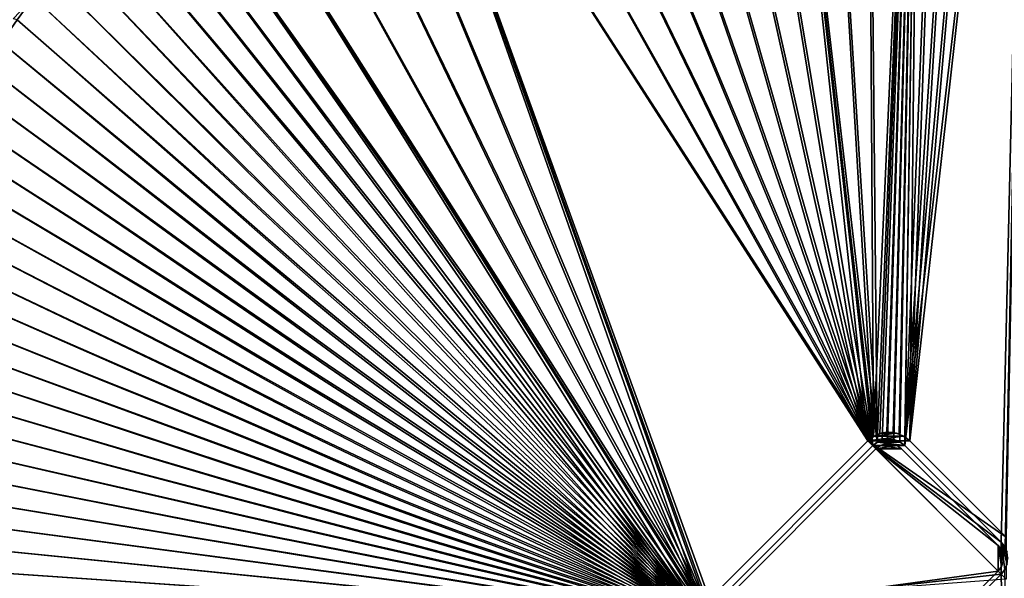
# Model space of a CAD drawing. Header units: metres. Extents: x 0 to 1400, y -1400 to 0.
# Tile 133 of 256: x 325 to 758, y -688 to -442. Entities that reach past the tile are written whole.
import ezdxf

# ---------------------------------------------------------------- set-up
doc = ezdxf.new("R2010")
doc.units = ezdxf.units.M

msp = doc.modelspace()

# ---------------------------------------------------------------- linework, layer by layer
at = {"layer": 'None'}
for points in [[(756.582703, -671.729858, -500.477753), (768.553894, -161.658218, -500.477753), (714.156311, -629.303467, -500.477753)], [(768.553894, -161.658218, -500.477753), (756.578674, -164.031845, -500.477753), (714.156311, -629.303467, -500.477753)], [(714.156311, -629.303467, -500.477753), (756.578674, -164.031845, -500.477753), (744.655518, -166.649155, -500.477753)], [(716.277588, -627.182129, -503.477753), (756.578674, -164.031845, -503.477753), (768.553894, -161.658218, -503.477753)], [(758.704041, -669.608582, -503.477753), (716.277588, -627.182129, -503.477753), (768.553894, -161.658218, -503.477753)], [(744.655457, -166.649185, -503.477753), (756.578674, -164.031845, -503.477753), (716.277588, -627.182129, -503.477753)], [(768.553894, -161.658218, -500.477753), (756.582703, -671.729858, -500.477753), (758.274048, -673.982178, -500.477753)], [(744.655518, -166.649155, -500.477753), (732.789001, -169.503555, -500.477753), (714.156311, -629.303467, -500.477753)], [(732.78894, -169.503632, -503.477753), (744.655457, -166.649185, -503.477753), (716.277588, -627.182129, -503.477753)], [(697.558228, -179.43895, -503.477753), (720.9823, -172.589844, -503.477753), (700.352417, -625.253845, -503.477753)], [(697.558289, -179.438873, -500.477753), (701.906128, -627.82019, -500.477753), (720.982361, -172.589752, -500.477753)], [(720.9823, -172.589844, -503.477753), (703.201111, -623.968323, -503.477753), (700.352417, -625.253845, -503.477753)], [(701.906128, -627.82019, -500.477753), (704.097412, -626.831299, -500.477753), (720.982361, -172.589752, -500.477753)], [(720.9823, -172.589844, -503.477753), (706.274292, -623.399841, -503.477753), (703.201111, -623.968323, -503.477753)], [(720.982361, -172.589752, -500.477753), (704.097412, -626.831299, -500.477753), (706.461426, -626.393982, -500.477753)], [(709.021973, -623.519592, -503.477753), (706.274292, -623.399841, -503.477753), (720.9823, -172.589844, -503.477753)], [(706.461426, -626.393982, -500.477753), (709.269348, -626.615967, -500.477753), (720.982361, -172.589752, -500.477753)], [(711.682922, -624.214722, -503.477753), (709.021973, -623.519592, -503.477753), (720.9823, -172.589844, -503.477753)], [(720.982361, -172.589752, -500.477753), (709.269348, -626.615967, -500.477753), (711.903992, -627.612122, -500.477753)], [(720.9823, -172.589844, -503.477753), (714.138062, -625.454041, -503.477753), (711.682922, -624.214722, -503.477753)], [(714.156311, -629.303467, -500.477753), (720.982361, -172.589752, -500.477753), (711.903992, -627.612122, -500.477753)], [(716.277588, -627.182129, -503.477753), (714.138062, -625.454041, -503.477753), (720.9823, -172.589844, -503.477753)], [(732.789001, -169.503555, -500.477753), (720.982361, -172.589752, -500.477753), (714.156311, -629.303467, -500.477753)], [(732.78894, -169.503632, -503.477753), (716.277588, -627.182129, -503.477753), (720.9823, -172.589844, -503.477753)], [(697.558289, -179.438873, -500.477753), (674.402405, -187.15921, -500.477753), (701.906128, -627.82019, -500.477753)], [(700.352417, -625.253845, -503.477753), (674.402405, -187.159241, -503.477753), (697.558228, -179.43895, -503.477753)], [(674.402405, -187.15921, -500.477753), (651.534119, -195.713486, -500.477753), (701.906128, -627.82019, -500.477753)], [(651.534119, -195.713455, -503.477753), (674.402405, -187.159241, -503.477753), (700.352417, -625.253845, -503.477753)], [(651.534119, -195.713486, -500.477753), (628.972534, -205.064407, -500.477753), (700.01416, -629.303467, -500.477753)], [(697.892822, -627.182129, -503.477753), (628.972595, -205.064346, -503.477753), (651.534119, -195.713455, -503.477753)], [(697.892822, -627.182129, -503.477753), (651.534119, -195.713455, -503.477753), (700.352417, -625.253845, -503.477753)], [(701.906128, -627.82019, -500.477753), (651.534119, -195.713486, -500.477753), (700.01416, -629.303467, -500.477753)], [(700.01416, -629.303467, -500.477753), (628.972534, -205.064407, -500.477753), (606.737061, -215.174698, -500.477753)], [(606.737122, -215.174622, -503.477753), (628.972595, -205.064346, -503.477753), (697.892822, -627.182129, -503.477753)], [(584.846863, -226.007065, -503.477753), (606.737122, -215.174622, -503.477753), (697.892822, -627.182129, -503.477753)], [(606.737061, -215.174698, -500.477753), (584.846863, -226.007095, -500.477753), (700.01416, -629.303467, -500.477753)], [(697.892822, -627.182129, -503.477753), (563.318481, -237.528229, -503.477753), (584.846863, -226.007065, -503.477753)], [(584.846863, -226.007095, -500.477753), (563.318481, -237.528229, -500.477753), (700.01416, -629.303467, -500.477753)], [(542.162476, -249.713165, -503.477753), (563.318481, -237.528229, -503.477753), (697.892822, -627.182129, -503.477753)], [(700.01416, -629.303467, -500.477753), (563.318481, -237.528229, -500.477753), (542.162537, -249.713165, -500.477753)], [(542.162537, -249.713165, -500.477753), (521.388794, -262.538116, -500.477753), (700.01416, -629.303467, -500.477753)], [(521.388794, -262.538116, -503.477753), (542.162476, -249.713165, -503.477753), (697.892822, -627.182129, -503.477753)], [(697.892822, -627.182129, -503.477753), (501.007141, -275.979248, -503.477753), (521.388794, -262.538116, -503.477753)], [(521.388794, -262.538116, -500.477753), (501.007172, -275.979248, -500.477753), (700.01416, -629.303467, -500.477753)], [(700.01416, -629.303467, -500.477753), (501.007172, -275.979248, -500.477753), (481.027435, -290.012817, -500.477753)], [(481.027435, -290.012848, -503.477753), (501.007141, -275.979248, -503.477753), (697.892822, -627.182129, -503.477753)], [(461.461639, -304.618469, -500.477753), (627.82019, -701.906128, -500.477753), (481.027435, -290.012817, -500.477753)], [(461.46167, -304.6185, -503.477753), (481.027435, -290.012848, -503.477753), (625.253906, -700.352417, -503.477753)], [(627.82019, -701.906128, -500.477753), (629.303467, -700.01416, -500.477753), (481.027435, -290.012817, -500.477753)], [(481.027435, -290.012817, -500.477753), (629.303467, -700.01416, -500.477753), (700.01416, -629.303467, -500.477753)], [(481.027435, -290.012848, -503.477753), (627.182129, -697.892822, -503.477753), (625.253906, -700.352417, -503.477753)], [(627.182129, -697.892822, -503.477753), (481.027435, -290.012848, -503.477753), (697.892822, -627.182129, -503.477753)], [(625.253906, -700.352417, -503.477753), (442.3255, -319.781525, -503.477753), (461.46167, -304.6185, -503.477753)], [(461.461639, -304.618469, -500.477753), (442.325531, -319.781525, -500.477753), (627.82019, -701.906128, -500.477753)], [(423.633728, -335.486755, -503.477753), (442.3255, -319.781525, -503.477753), (625.253906, -700.352417, -503.477753)], [(442.325531, -319.781525, -500.477753), (423.63382, -335.486816, -500.477753), (627.82019, -701.906128, -500.477753)], [(405.382172, -351.703003, -503.477753), (423.633728, -335.486755, -503.477753), (625.253906, -700.352417, -503.477753)], [(627.82019, -701.906128, -500.477753), (423.63382, -335.486816, -500.477753), (405.382172, -351.703003, -500.477753)], [(405.382172, -351.703003, -500.477753), (387.557251, -368.391724, -500.477753), (626.831299, -704.097412, -500.477753)], [(387.557434, -368.391907, -503.477753), (405.382172, -351.703003, -503.477753), (623.968323, -703.201111, -503.477753)], [(627.82019, -701.906128, -500.477753), (405.382172, -351.703003, -500.477753), (626.831299, -704.097412, -500.477753)], [(405.382172, -351.703003, -503.477753), (625.253906, -700.352417, -503.477753), (623.968323, -703.201111, -503.477753)], [(387.557251, -368.391724, -500.477753), (378.835236, -376.93399, -500.477753), (626.394043, -706.461426, -500.477753)], [(378.835327, -376.934082, -503.477753), (387.557434, -368.391907, -503.477753), (623.399841, -706.274292, -503.477753)], [(626.831299, -704.097412, -500.477753), (387.557251, -368.391724, -500.477753), (626.394043, -706.461426, -500.477753)], [(387.557434, -368.391907, -503.477753), (623.968323, -703.201111, -503.477753), (623.399841, -706.274292, -503.477753)], [(623.399841, -706.274292, -503.477753), (370.283844, -385.645111, -503.477753), (378.835327, -376.934082, -503.477753)], [(626.394043, -706.461426, -500.477753), (378.835236, -376.93399, -500.477753), (370.283936, -385.645142, -500.477753)], [(361.934967, -394.551086, -503.477753), (370.283844, -385.645111, -503.477753), (623.399841, -706.274292, -503.477753)], [(370.283936, -385.645142, -500.477753), (361.935089, -394.551178, -500.477753), (626.394043, -706.461426, -500.477753)], [(353.804474, -403.657684, -503.477753), (361.934967, -394.551086, -503.477753), (623.399841, -706.274292, -503.477753)], [(361.935089, -394.551178, -500.477753), (353.804504, -403.657715, -500.477753), (626.394043, -706.461426, -500.477753)], [(626.394043, -706.461426, -500.477753), (353.804504, -403.657715, -500.477753), (345.901642, -412.962494, -500.477753)], [(623.399841, -706.274292, -503.477753), (345.901703, -412.962585, -503.477753), (353.804474, -403.657684, -503.477753)], [(345.901642, -412.962494, -500.477753), (338.233185, -422.461212, -500.477753), (626.394043, -706.461426, -500.477753)], [(338.233307, -422.461365, -503.477753), (345.901703, -412.962585, -503.477753), (623.399841, -706.274292, -503.477753)], [(338.233185, -422.461212, -500.477753), (330.803711, -432.147919, -500.477753), (626.394043, -706.461426, -500.477753)], [(330.803833, -432.148071, -503.477753), (338.233307, -422.461365, -503.477753), (623.399841, -706.274292, -503.477753)], [(330.803833, -432.148071, -503.477753), (323.617737, -442.016693, -503.477753), (321.803619, -441.587311, -503.437775)], [(626.394043, -706.461426, -500.477753), (330.803711, -432.147919, -500.477753), (323.617615, -442.016541, -500.477753)], [(623.399841, -706.274292, -503.477753), (323.617737, -442.016693, -503.477753), (330.803833, -432.148071, -503.477753)], [(323.617615, -442.016541, -500.477753), (316.679413, -452.061066, -500.477753), (626.394043, -706.461426, -500.477753)], [(316.679504, -452.061188, -503.477753), (323.617737, -442.016693, -503.477753), (623.399841, -706.274292, -503.477753)], [(316.679413, -452.061066, -500.477753), (309.99353, -462.275452, -500.477753), (626.394043, -706.461426, -500.477753)], [(309.993591, -462.275543, -503.477753), (316.679504, -452.061188, -503.477753), (623.399841, -706.274292, -503.477753)], [(626.394043, -706.461426, -500.477753), (309.99353, -462.275452, -500.477753), (303.564423, -472.653717, -500.477753)], [(623.399841, -706.274292, -503.477753), (303.564453, -472.653717, -503.477753), (309.993591, -462.275543, -503.477753)], [(297.396545, -483.189758, -503.477753), (303.564453, -472.653717, -503.477753), (623.399841, -706.274292, -503.477753)], [(303.564423, -472.653717, -500.477753), (297.396576, -483.189758, -500.477753), (626.394043, -706.461426, -500.477753)], [(291.494263, -493.87735, -503.477753), (297.396545, -483.189758, -503.477753), (623.399841, -706.274292, -503.477753)], [(297.396576, -483.189758, -500.477753), (291.494324, -493.87738, -500.477753), (626.394043, -706.461426, -500.477753)], [(623.399841, -706.274292, -503.477753), (285.861542, -504.709686, -503.477753), (291.494263, -493.87735, -503.477753)], [(626.394043, -706.461426, -500.477753), (291.494324, -493.87738, -500.477753), (285.861603, -504.709747, -500.477753)], [(280.502319, -515.679871, -503.477753), (285.861542, -504.709686, -503.477753), (623.399841, -706.274292, -503.477753)], [(285.861603, -504.709747, -500.477753), (280.50238, -515.679932, -500.477753), (626.394043, -706.461426, -500.477753)], [(275.420532, -526.781006, -503.477753), (280.502319, -515.679871, -503.477753), (623.399841, -706.274292, -503.477753)], [(280.50238, -515.679932, -500.477753), (275.420593, -526.781067, -500.477753), (626.394043, -706.461426, -500.477753)], [(623.399841, -706.274292, -503.477753), (270.620087, -538.006104, -503.477753), (275.420532, -526.781006, -503.477753)], [(626.394043, -706.461426, -500.477753), (275.420593, -526.781067, -500.477753), (270.620148, -538.006165, -500.477753)], [(266.10495, -549.348328, -503.477753), (270.620087, -538.006104, -503.477753), (623.399841, -706.274292, -503.477753)], [(270.620148, -538.006165, -500.477753), (266.10498, -549.348389, -500.477753), (626.394043, -706.461426, -500.477753)], [(261.879028, -560.80072, -503.477753), (266.10495, -549.348328, -503.477753), (623.399841, -706.274292, -503.477753)], [(266.10498, -549.348389, -500.477753), (261.879059, -560.80072, -500.477753), (626.394043, -706.461426, -500.477753)], [(623.399841, -706.274292, -503.477753), (257.946228, -572.356384, -503.477753), (261.879028, -560.80072, -503.477753)], [(626.394043, -706.461426, -500.477753), (261.879059, -560.80072, -500.477753), (257.946259, -572.356384, -500.477753)], [(257.946259, -572.356384, -500.477753), (254.310532, -584.008362, -500.477753), (626.394043, -706.461426, -500.477753)], [(254.310532, -584.008362, -503.477753), (257.946228, -572.356384, -503.477753), (623.399841, -706.274292, -503.477753)], [(254.310532, -584.008362, -500.477753), (250.97583, -595.749756, -500.477753), (626.394043, -706.461426, -500.477753)], [(250.97583, -595.749817, -503.477753), (254.310532, -584.008362, -503.477753), (623.399841, -706.274292, -503.477753)], [(626.394043, -706.461426, -500.477753), (250.97583, -595.749756, -500.477753), (247.946045, -607.57373, -500.477753)], [(623.399841, -706.274292, -503.477753), (247.94606, -607.57373, -503.477753), (250.97583, -595.749817, -503.477753)], [(247.946045, -607.57373, -500.477753), (245.225067, -619.473206, -500.477753), (626.394043, -706.461426, -500.477753)], [(245.225067, -619.473206, -503.477753), (247.94606, -607.57373, -503.477753), (623.399841, -706.274292, -503.477753)], [(245.225067, -619.473206, -500.477753), (242.815903, -631.440369, -500.477753), (626.394043, -706.461426, -500.477753)], [(242.815918, -631.44043, -503.477753), (245.225067, -619.473206, -503.477753), (623.399841, -706.274292, -503.477753)], [(706.274292, -623.399841, -503.477753), (703.720581, -623.817505, -513.477783), (703.201111, -623.968323, -503.477753)], [(710.44989, -623.817505, -513.477783), (703.720581, -623.817505, -513.477783), (707.085205, -623.374512, -513.477783)], [(707.085205, -623.374512, -513.477783), (703.720581, -623.817505, -513.477783), (706.274292, -623.399841, -503.477753)], [(709.021973, -623.519592, -503.477753), (707.085205, -623.374512, -513.477783), (706.274292, -623.399841, -503.477753)], [(710.44989, -623.817505, -513.477783), (707.085205, -623.374512, -513.477783), (709.021973, -623.519592, -503.477753)], [(711.682922, -624.214722, -503.477753), (710.44989, -623.817505, -513.477783), (709.021973, -623.519592, -503.477753)], [(697.892822, -627.182129, -503.477753), (697.892822, -627.182129, -513.477783), (627.182129, -697.892822, -503.477753)], [(697.892822, -627.182129, -513.477783), (627.182129, -697.892822, -513.477783), (627.182129, -697.892822, -503.477753)], [(627.182129, -697.892822, -513.477783), (697.892822, -627.182129, -513.477783), (758.704041, -687.993347, -513.477783)], [(716.277588, -627.182129, -513.477783), (697.892822, -627.182129, -513.477783), (713.585205, -625.116211, -513.477783)], [(697.892822, -627.182129, -513.477783), (700.585205, -625.116211, -513.477783), (713.585205, -625.116211, -513.477783)], [(700.585205, -625.116211, -513.477783), (697.892822, -627.182129, -513.477783), (700.352417, -625.253845, -503.477753)], [(700.352417, -625.253845, -503.477753), (697.892822, -627.182129, -513.477783), (697.892822, -627.182129, -503.477753)], [(758.704041, -687.993347, -513.477783), (697.892822, -627.182129, -513.477783), (758.704041, -669.608582, -513.477783)], [(697.892822, -627.182129, -513.477783), (716.277588, -627.182129, -513.477783), (758.704041, -669.608582, -513.477783)], [(700.01416, -629.303467, -510.477753), (702.085205, -627.714294, -510.477753), (701.906128, -627.82019, -500.477753)], [(714.156311, -629.303467, -510.477753), (702.085205, -627.714294, -510.477753), (700.01416, -629.303467, -510.477753)], [(700.01416, -629.303467, -500.477753), (700.01416, -629.303467, -510.477753), (701.906128, -627.82019, -500.477753)], [(703.201111, -623.968323, -503.477753), (700.585205, -625.116211, -513.477783), (700.352417, -625.253845, -503.477753)], [(713.585205, -625.116211, -513.477783), (700.585205, -625.116211, -513.477783), (710.44989, -623.817505, -513.477783)], [(700.585205, -625.116211, -513.477783), (703.720581, -623.817505, -513.477783), (710.44989, -623.817505, -513.477783)], [(703.720581, -623.817505, -513.477783), (700.585205, -625.116211, -513.477783), (703.201111, -623.968323, -503.477753)], [(701.906128, -627.82019, -500.477753), (702.085205, -627.714294, -510.477753), (704.097412, -626.831299, -500.477753)], [(702.085205, -627.714294, -510.477753), (704.497009, -626.715271, -510.477753), (704.097412, -626.831299, -500.477753)], [(712.085205, -627.714294, -510.477753), (704.497009, -626.715271, -510.477753), (702.085205, -627.714294, -510.477753)], [(714.156311, -629.303467, -510.477753), (712.085205, -627.714294, -510.477753), (702.085205, -627.714294, -510.477753)], [(704.097412, -626.831299, -500.477753), (704.497009, -626.715271, -510.477753), (706.461426, -626.393982, -500.477753)], [(704.497009, -626.715271, -510.477753), (707.085205, -626.374512, -510.477753), (706.461426, -626.393982, -500.477753)], [(709.673401, -626.715271, -510.477753), (707.085205, -626.374512, -510.477753), (704.497009, -626.715271, -510.477753)], [(712.085205, -627.714294, -510.477753), (709.673401, -626.715271, -510.477753), (704.497009, -626.715271, -510.477753)], [(706.461426, -626.393982, -500.477753), (707.085205, -626.374512, -510.477753), (709.269348, -626.615967, -500.477753)], [(707.085205, -626.374512, -510.477753), (709.673401, -626.715271, -510.477753), (709.269348, -626.615967, -500.477753)], [(709.269348, -626.615967, -500.477753), (709.673401, -626.715271, -510.477753), (711.903992, -627.612122, -500.477753)], [(709.673401, -626.715271, -510.477753), (712.085205, -627.714294, -510.477753), (711.903992, -627.612122, -500.477753)], [(713.585205, -625.116211, -513.477783), (710.44989, -623.817505, -513.477783), (711.682922, -624.214722, -503.477753)], [(714.138062, -625.454041, -503.477753), (713.585205, -625.116211, -513.477783), (711.682922, -624.214722, -503.477753)], [(711.903992, -627.612122, -500.477753), (712.085205, -627.714294, -510.477753), (714.156311, -629.303467, -500.477753)], [(712.085205, -627.714294, -510.477753), (714.156311, -629.303467, -510.477753), (714.156311, -629.303467, -500.477753)], [(716.277588, -627.182129, -513.477783), (713.585205, -625.116211, -513.477783), (714.138062, -625.454041, -503.477753)], [(716.277588, -627.182129, -503.477753), (716.277588, -627.182129, -513.477783), (714.138062, -625.454041, -503.477753)], [(758.704041, -669.608582, -513.477783), (716.277588, -627.182129, -513.477783), (758.704041, -669.608582, -503.477753)], [(716.277588, -627.182129, -513.477783), (716.277588, -627.182129, -503.477753), (758.704041, -669.608582, -503.477753)], [(626.394043, -706.461426, -500.477753), (242.815903, -631.440369, -500.477753), (240.721085, -643.467041, -500.477753)], [(623.399841, -706.274292, -503.477753), (240.7211, -643.467041, -503.477753), (242.815918, -631.44043, -503.477753)], [(629.303467, -700.01416, -500.477753), (629.303467, -700.01416, -510.477753), (700.01416, -629.303467, -500.477753)], [(629.303467, -700.01416, -510.477753), (700.01416, -629.303467, -510.477753), (700.01416, -629.303467, -500.477753)], [(700.01416, -629.303467, -510.477753), (629.303467, -700.01416, -510.477753), (756.582703, -685.872009, -510.477753)], [(756.582703, -671.729858, -510.477753), (700.01416, -629.303467, -510.477753), (756.582703, -685.872009, -510.477753)], [(756.582703, -671.729858, -510.477753), (714.156311, -629.303467, -510.477753), (700.01416, -629.303467, -510.477753)], [(756.582703, -671.729858, -500.477753), (714.156311, -629.303467, -500.477753), (756.582703, -671.729858, -510.477753)], [(714.156311, -629.303467, -500.477753), (714.156311, -629.303467, -510.477753), (756.582703, -671.729858, -510.477753)], [(240.721085, -643.467041, -500.477753), (238.943085, -655.5448, -500.477753), (626.394043, -706.461426, -500.477753)], [(238.9431, -655.5448, -503.477753), (240.7211, -643.467041, -503.477753), (623.399841, -706.274292, -503.477753)], [(238.943085, -655.5448, -500.477753), (237.484406, -667.665283, -500.477753), (626.394043, -706.461426, -500.477753)], [(237.484421, -667.665344, -503.477753), (238.9431, -655.5448, -503.477753), (623.399841, -706.274292, -503.477753)], [(626.394043, -706.461426, -500.477753), (237.484406, -667.665283, -500.477753), (236.347549, -679.820313, -500.477753)], [(623.399841, -706.274292, -503.477753), (236.347565, -679.820313, -503.477753), (237.484421, -667.665344, -503.477753)], [(756.582703, -671.729858, -510.477753), (758.171875, -673.800964, -510.477753), (756.582703, -671.729858, -500.477753)], [(758.171875, -673.800964, -510.477753), (758.274048, -673.982178, -500.477753), (756.582703, -671.729858, -500.477753)], [(756.582703, -685.872009, -510.477753), (758.171875, -683.800964, -510.477753), (756.582703, -671.729858, -510.477753)], [(758.171875, -683.800964, -510.477753), (759.170898, -681.38916, -510.477753), (756.582703, -671.729858, -510.477753)], [(756.582703, -671.729858, -510.477753), (759.170898, -681.38916, -510.477753), (759.511597, -678.800964, -510.477753)], [(759.511597, -678.800964, -510.477753), (759.170898, -676.212769, -510.477753), (756.582703, -671.729858, -510.477753)], [(759.170898, -676.212769, -510.477753), (758.171875, -673.800964, -510.477753), (756.582703, -671.729858, -510.477753)], [(236.347549, -679.820313, -500.477753), (235.535004, -692.001404, -500.477753), (626.394043, -706.461426, -500.477753)], [(235.535004, -692.001404, -503.477753), (236.347565, -679.820313, -503.477753), (623.399841, -706.274292, -503.477753)], [(758.171875, -683.800964, -510.477753), (756.582703, -685.872009, -510.477753), (758.065979, -683.980042, -500.477753)], [(756.582703, -685.872009, -510.477753), (756.582703, -685.872009, -500.477753), (758.065979, -683.980042, -500.477753)], [(758.065979, -683.980042, -500.477753), (756.582703, -685.872009, -500.477753), (766.406616, -1140.654053, -500.477753)], [(756.582703, -685.872009, -510.477753), (629.303467, -700.01416, -510.477753), (685.872009, -756.582703, -510.477753)], [(756.582703, -685.872009, -500.477753), (756.582703, -685.872009, -510.477753), (685.872009, -756.582703, -500.477753)], [(756.582703, -685.872009, -510.477753), (685.872009, -756.582703, -510.477753), (685.872009, -756.582703, -500.477753)], [(766.406616, -1140.654053, -500.477753), (756.582703, -685.872009, -500.477753), (685.872009, -756.582703, -500.477753)]]:
    msp.add_3dface(points, dxfattribs=at)
at = {"layer": 'None01'}
for points in [[(630.717712, -701.428345, -500.477753), (755.168457, -684.457764, -500.477753), (701.428345, -630.717651, -500.477753)], [(701.428345, -630.717651, -500.477753), (701.428345, -630.717651, -503.477753), (630.717712, -701.428345, -500.477753)], [(701.428345, -630.717651, -503.477753), (630.717712, -701.428345, -503.477753), (630.717712, -701.428345, -500.477753)], [(701.428345, -630.717651, -503.477753), (755.168457, -684.457764, -503.477753), (630.717712, -701.428345, -503.477753)], [(701.428345, -630.717651, -500.477753), (712.742065, -630.717651, -500.477753), (703.453308, -629.24646, -500.477753)], [(703.453308, -629.24646, -503.477753), (701.428345, -630.717651, -503.477753), (703.453308, -629.24646, -500.477753)], [(703.453308, -629.24646, -500.477753), (701.428345, -630.717651, -503.477753), (701.428345, -630.717651, -500.477753)], [(703.453308, -629.24646, -503.477753), (710.717163, -629.24646, -503.477753), (701.428345, -630.717651, -503.477753)], [(710.717163, -629.24646, -503.477753), (712.742065, -630.717651, -503.477753), (701.428345, -630.717651, -503.477753)], [(755.168457, -684.457764, -500.477753), (755.168457, -673.144104, -500.477753), (701.428345, -630.717651, -500.477753)], [(701.428345, -630.717651, -500.477753), (755.168457, -673.144104, -500.477753), (712.742065, -630.717651, -500.477753)], [(701.428345, -630.717651, -503.477753), (712.742065, -630.717651, -503.477753), (755.168457, -673.144104, -503.477753)], [(755.168457, -684.457764, -503.477753), (701.428345, -630.717651, -503.477753), (755.168457, -673.144104, -503.477753)], [(703.453308, -629.24646, -500.477753), (710.717163, -629.24646, -500.477753), (705.83374, -628.473022, -500.477753)], [(705.83374, -628.473022, -500.477753), (705.83374, -628.473022, -503.477753), (703.453308, -629.24646, -503.477753)], [(705.83374, -628.473022, -500.477753), (703.453308, -629.24646, -503.477753), (703.453308, -629.24646, -500.477753)], [(705.83374, -628.473022, -503.477753), (708.33667, -628.473022, -503.477753), (703.453308, -629.24646, -503.477753)], [(708.33667, -628.473022, -503.477753), (710.717163, -629.24646, -503.477753), (703.453308, -629.24646, -503.477753)], [(712.742065, -630.717651, -500.477753), (710.717163, -629.24646, -500.477753), (703.453308, -629.24646, -500.477753)], [(710.717163, -629.24646, -500.477753), (708.33667, -628.473022, -500.477753), (705.83374, -628.473022, -500.477753)], [(708.33667, -628.473022, -500.477753), (708.33667, -628.473022, -503.477753), (705.83374, -628.473022, -500.477753)], [(708.33667, -628.473022, -503.477753), (705.83374, -628.473022, -503.477753), (705.83374, -628.473022, -500.477753)], [(710.717163, -629.24646, -503.477753), (708.33667, -628.473022, -503.477753), (710.717163, -629.24646, -500.477753)], [(708.33667, -628.473022, -503.477753), (708.33667, -628.473022, -500.477753), (710.717163, -629.24646, -500.477753)], [(712.742065, -630.717651, -503.477753), (710.717163, -629.24646, -503.477753), (712.742065, -630.717651, -500.477753)], [(710.717163, -629.24646, -503.477753), (710.717163, -629.24646, -500.477753), (712.742065, -630.717651, -500.477753)], [(755.168457, -673.144104, -503.477753), (712.742065, -630.717651, -503.477753), (755.168457, -673.144104, -500.477753)], [(712.742065, -630.717651, -503.477753), (712.742065, -630.717651, -500.477753), (755.168457, -673.144104, -500.477753)], [(755.168457, -684.457764, -500.477753), (756.639648, -682.432861, -500.477753), (755.168457, -673.144104, -500.477753)], [(756.639648, -682.432861, -500.477753), (757.413147, -680.052429, -500.477753), (755.168457, -673.144104, -500.477753)], [(755.168457, -673.144104, -500.477753), (757.413147, -680.052429, -500.477753), (757.413147, -677.549438, -500.477753)], [(757.413147, -677.549438, -500.477753), (756.639648, -675.169006, -500.477753), (755.168457, -673.144104, -500.477753)], [(756.639648, -675.169006, -503.477753), (755.168457, -673.144104, -503.477753), (756.639648, -675.169006, -500.477753)], [(756.639648, -675.169006, -500.477753), (755.168457, -673.144104, -503.477753), (755.168457, -673.144104, -500.477753)], [(756.639648, -675.169006, -503.477753), (757.413147, -677.549438, -503.477753), (755.168457, -673.144104, -503.477753)], [(757.413147, -677.549438, -503.477753), (757.413147, -680.052429, -503.477753), (755.168457, -673.144104, -503.477753)], [(755.168457, -673.144104, -503.477753), (757.413147, -680.052429, -503.477753), (756.639648, -682.432861, -503.477753)], [(756.639648, -682.432861, -503.477753), (755.168457, -684.457764, -503.477753), (755.168457, -673.144104, -503.477753)], [(757.413147, -677.549438, -500.477753), (757.413147, -677.549438, -503.477753), (756.639648, -675.169006, -503.477753)], [(757.413147, -677.549438, -500.477753), (756.639648, -675.169006, -503.477753), (756.639648, -675.169006, -500.477753)], [(756.639648, -682.432861, -503.477753), (757.413147, -680.052429, -503.477753), (756.639648, -682.432861, -500.477753)], [(757.413147, -680.052429, -503.477753), (757.413147, -680.052429, -500.477753), (756.639648, -682.432861, -500.477753)], [(757.413147, -680.052429, -500.477753), (757.413147, -680.052429, -503.477753), (757.413147, -677.549438, -500.477753)], [(757.413147, -680.052429, -503.477753), (757.413147, -677.549438, -503.477753), (757.413147, -677.549438, -500.477753)], [(684.457764, -755.168457, -500.477753), (755.168457, -684.457764, -500.477753), (630.717712, -701.428345, -500.477753)], [(755.168457, -684.457764, -503.477753), (684.457764, -755.168457, -503.477753), (630.717712, -701.428345, -503.477753)], [(684.457764, -755.168457, -500.477753), (684.457764, -755.168457, -503.477753), (755.168457, -684.457764, -500.477753)], [(684.457764, -755.168457, -503.477753), (755.168457, -684.457764, -503.477753), (755.168457, -684.457764, -500.477753)], [(755.168457, -684.457764, -503.477753), (756.639648, -682.432861, -503.477753), (755.168457, -684.457764, -500.477753)], [(756.639648, -682.432861, -503.477753), (756.639648, -682.432861, -500.477753), (755.168457, -684.457764, -500.477753)]]:
    msp.add_3dface(points, dxfattribs=at)

doc.saveas('drawing.dxf')
